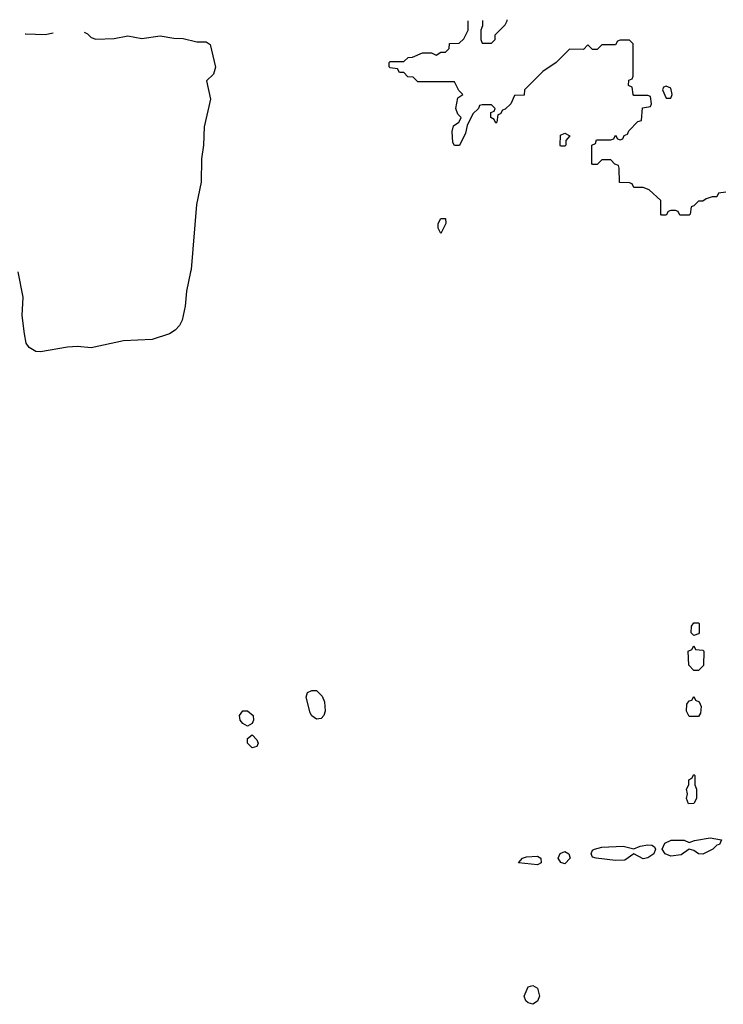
# Model space of a CAD drawing. Header units: inches. Extents: x 2789275 to 2951659, y 860290 to 1033804.
# Tile 152 of 256: x 2826819 to 2829878, y 1026815 to 1031096. Entities that reach past the tile are written whole.
import ezdxf

# ---------------------------------------------------------------- set-up
doc = ezdxf.new("R2010")
doc.units = ezdxf.units.IN
doc.header["$MEASUREMENT"] = 0
doc.layers.add('C8022', color=7, linetype='Continuous')
doc.layers.add('C8023', color=7, linetype='Continuous')

msp = doc.modelspace()

# ---------------------------------------------------------------- linework, layer by layer
at = {"layer": 'C8022', "color": 2, "elevation": 6}
msp.add_lwpolyline([(2827562, 1030000), (2827543.9, 1029916.1), (2827538.7, 1029850), (2827526.4, 1029790), (2827514.4, 1029765.6), (2827494.6, 1029745.4), (2827470.3, 1029729.7), (2827395.1, 1029704.9), (2827270, 1029699.6), (2827130, 1029669.5), (2827070, 1029674.5), (2827027.3, 1029672.7), (2826910, 1029651.5), (2826890, 1029653), (2826860.5, 1029670), (2826846.9, 1029690), (2826839.7, 1029730), (2826829.7, 1029810.3), (2826834.5, 1029890), (2826813.4, 1030000)], dxfattribs=at)
for points in [[(2829750, 1028418), (2829738, 1028430), (2829740.4, 1028459.6), (2829750, 1028474), (2829770, 1028474), (2829774, 1028470), (2829774, 1028430), (2829770, 1028426)], [(2829750, 1028266), (2829728, 1028290), (2829726, 1028350), (2829742, 1028358), (2829750, 1028374), (2829758, 1028358), (2829790, 1028354), (2829794, 1028350), (2829791.6, 1028288.4), (2829770, 1028266)], [(2828110, 1028054.5), (2828090, 1028069.3), (2828082.3, 1028082.3), (2828065.2, 1028150), (2828070, 1028170.8), (2828090, 1028178.8), (2828110, 1028178.8), (2828134.9, 1028154.9), (2828144, 1028130), (2828148, 1028090), (2828142, 1028070), (2828130, 1028058)], [(2829730, 1028066), (2829718, 1028090), (2829720.4, 1028119.6), (2829730, 1028134), (2829742, 1028138), (2829750, 1028154), (2829758, 1028138), (2829774, 1028130), (2829782, 1028110), (2829779.6, 1028080.4), (2829770, 1028066)], [(2827810, 1028024), (2827790, 1028036), (2827778, 1028050), (2827775.1, 1028070), (2827790, 1028090.4), (2827810.3, 1028090.3), (2827834.9, 1028070), (2827835.5, 1028050), (2827830, 1028035.3)], [(2827830, 1027929.5), (2827809.6, 1027950), (2827809.5, 1027970), (2827830, 1027986), (2827850, 1027964.7), (2827855.5, 1027950), (2827850, 1027935.3)], [(2829727.3, 1027687.3), (2829718, 1027710), (2829722, 1027730), (2829718, 1027750), (2829728, 1027770), (2829728.4, 1027791.6), (2829742, 1027798), (2829750, 1027814), (2829754, 1027810), (2829754, 1027770), (2829762, 1027750), (2829762, 1027710), (2829750, 1027688)], [(2829790, 1027468), (2829770, 1027469.7), (2829750, 1027484.5), (2829730, 1027489.4), (2829695.5, 1027464.5), (2829650, 1027459.7), (2829626, 1027470), (2829612.7, 1027490), (2829624.1, 1027515.9), (2829651.5, 1027528.5), (2829708.1, 1027528.1), (2829730, 1027518), (2829753.2, 1027526.8), (2829821.5, 1027538.5), (2829870.6, 1027530.6), (2829862, 1027510), (2829850, 1027506.6), (2829833.4, 1027490)], [(2829530, 1027448), (2829490, 1027469.3), (2829450, 1027442), (2829410, 1027439.7), (2829326, 1027450), (2829310, 1027455.3), (2829303.7, 1027470), (2829310, 1027484.7), (2829318, 1027490), (2829350, 1027498), (2829443.1, 1027503.1), (2829490, 1027491), (2829517, 1027503), (2829550, 1027508), (2829567.5, 1027507.5), (2829579.3, 1027499.3), (2829584, 1027490), (2829576.3, 1027470), (2829550, 1027451.8)], [(2829070, 1027420.9), (2828988, 1027430), (2829006, 1027450), (2829023.2, 1027456.8), (2829070, 1027458.8), (2829084.7, 1027450), (2829086, 1027430)], [(2829190, 1027426.3), (2829172.1, 1027432.1), (2829160.9, 1027450), (2829169.6, 1027470.4), (2829190, 1027479.3), (2829206.8, 1027470), (2829213, 1027450)], [(2829050, 1026815.1), (2829030, 1026820.9), (2829019.3, 1026830), (2829012.3, 1026850), (2829030, 1026891), (2829050, 1026897.3), (2829070, 1026886), (2829079.5, 1026850), (2829070, 1026829.3)]]:
    msp.add_lwpolyline(points, close=True, dxfattribs=at)
at = {"layer": 'C8023', "color": 2, "elevation": 6}
for points in [[(2829890, 1030346), (2829858, 1030342), (2829850, 1030326), (2829830, 1030326), (2829803.6, 1030316.4), (2829790, 1030306), (2829770, 1030306), (2829750, 1030286), (2829738, 1030282), (2829734, 1030250), (2829730, 1030246), (2829690, 1030246), (2829682, 1030262), (2829670, 1030266), (2829650, 1030266), (2829638, 1030262), (2829630, 1030246), (2829610, 1030246), (2829606, 1030250), (2829606, 1030310), (2829556.4, 1030356.4), (2829530, 1030366), (2829490, 1030366), (2829482, 1030382), (2829470, 1030386), (2829427.3, 1030387.3), (2829426, 1030450), (2829422, 1030462), (2829407.3, 1030467.3), (2829390, 1030486), (2829350, 1030486), (2829330, 1030466), (2829310, 1030466), (2829306, 1030470), (2829306, 1030550), (2829322, 1030558), (2829327.3, 1030572.7), (2829390, 1030574), (2829402, 1030578), (2829410, 1030594), (2829418, 1030578), (2829430, 1030574), (2829442, 1030578), (2829447.3, 1030592.7), (2829462, 1030598), (2829467.3, 1030612.7), (2829507.3, 1030652.7), (2829522, 1030658), (2829527.3, 1030712.7), (2829562, 1030718), (2829566, 1030730), (2829562, 1030762), (2829550, 1030766), (2829490, 1030766), (2829486, 1030770), (2829482, 1030802), (2829466, 1030810), (2829467.3, 1030832.7), (2829482, 1030838), (2829486, 1030850), (2829486, 1030990), (2829470, 1031006), (2829430, 1031006), (2829418, 1031002), (2829410, 1030986), (2829350, 1030986), (2829330, 1030966), (2829310, 1030966), (2829290, 1030986), (2829270, 1030966), (2829210, 1030968), (2829151.1, 1030908.9), (2829094, 1030870), (2829014, 1030790), (2829012.7, 1030767.3), (2828970, 1030766), (2828954, 1030730), (2828930, 1030706), (2828918, 1030702), (2828910, 1030686), (2828898, 1030682), (2828894, 1030650), (2828890, 1030646), (2828882, 1030662), (2828868, 1030670), (2828868, 1030692), (2828882, 1030698), (2828886, 1030710), (2828870, 1030726), (2828830, 1030726), (2828818, 1030722), (2828814, 1030710), (2828790, 1030686), (2828764.7, 1030635.3), (2828758, 1030602), (2828730.9, 1030549.1), (2828710, 1030548), (2828702, 1030562), (2828699, 1030610), (2828706, 1030634), (2828728, 1030650), (2828736.4, 1030663.6), (2828738, 1030670), (2828724.7, 1030684.7), (2828715.3, 1030710), (2828724, 1030756), (2828746, 1030770), (2828728.4, 1030788.4), (2828710, 1030826), (2828550, 1030826), (2828530, 1030846), (2828507.3, 1030847.3), (2828490, 1030866), (2828470, 1030866), (2828462, 1030882), (2828430, 1030886), (2828426, 1030890), (2828426, 1030910), (2828430, 1030914), (2828490, 1030914), (2828508.4, 1030931.6), (2828527.3, 1030932.7), (2828570, 1030952), (2828610, 1030952), (2828630, 1030942), (2828650, 1030954), (2828670, 1030954), (2828686, 1030970), (2828687.3, 1030992.7), (2828730, 1030994), (2828750, 1031012), (2828768.7, 1031050), (2828768.7, 1031090), (2828768.9, 1031090.7)], [(2828830.8, 1031092.5), (2828831.3, 1031090), (2828831.3, 1031068.7), (2828824.7, 1031050), (2828824.7, 1031010), (2828830, 1030994), (2828870, 1030994), (2828886, 1031010), (2828886, 1031030), (2828930, 1031074), (2828938, 1031090), (2828938, 1031095.6)], [(2827099.2, 1031041.7), (2827113.7, 1031033.7), (2827130, 1031018), (2827150.9, 1031010.9), (2827230, 1031014), (2827290, 1031024.9), (2827350, 1031014), (2827430, 1031024.9), (2827490, 1031014.8), (2827530, 1031013.4), (2827590, 1030999.1), (2827630, 1030998.8), (2827647.1, 1030987.1), (2827670.4, 1030889.6), (2827661.6, 1030858.4), (2827631.3, 1030830), (2827648.2, 1030750), (2827621.6, 1030630), (2827618.9, 1030550), (2827610.3, 1030490.3), (2827607.7, 1030390), (2827587.3, 1030292.7), (2827564.2, 1030010), (2827562, 1030000)], [(2826842.4, 1031034.2), (2826846.3, 1031033.7), (2826930, 1031030.8), (2826964.8, 1031037.8)]]:
    msp.add_lwpolyline(points, dxfattribs=at)
for points in [[(2829630, 1030806), (2829618, 1030802), (2829614, 1030790), (2829630, 1030754), (2829650, 1030754), (2829655.3, 1030770), (2829650, 1030798)], [(2829170, 1030546), (2829168.7, 1030550), (2829170, 1030594), (2829190, 1030602), (2829211.3, 1030590), (2829194, 1030570), (2829194, 1030550), (2829190, 1030546)], [(2828650, 1030166), (2828638, 1030190), (2828638, 1030210), (2828650, 1030232), (2828670, 1030232), (2828671.3, 1030210)]]:
    msp.add_lwpolyline(points, close=True, dxfattribs=at)

doc.saveas('drawing.dxf')
